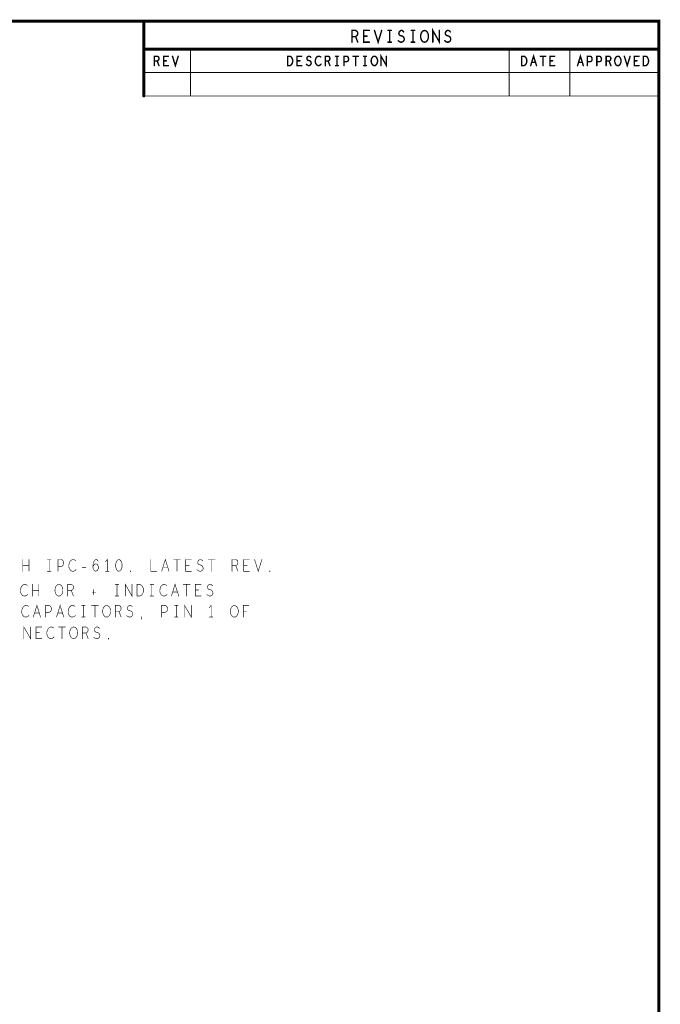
# Model space of a CAD drawing. Extents: x 23.5 to 56.6, y 21.5 to 42.6.
# Tile 22 of 22: x 49.7 to 56.6, y 32 to 42.6. Entities that reach past the tile are written whole.
import ezdxf

# ---------------------------------------------------------------- set-up
doc = ezdxf.new("R2010")
doc.units = 0
doc.layers.add('1', color=2, linetype='CONTINUOUS')

msp = doc.modelspace()

# ---------------------------------------------------------------- linework, layer by layer
at = {"layer": '1'}
for points, const_width in [([(23.545, 21.545), (56.545, 21.545), (56.545, 42.545), (23.545, 42.545), (23.545, 21.545)], 0.03), ([(51.045, 41.745), (51.045, 42.545)], 0.03), ([(53.268, 42.32), (53.268, 42.445), (53.306, 42.445), (53.319, 42.438), (53.326, 42.43), (53.33, 42.413), (53.326, 42.397), (53.317, 42.386), (53.306, 42.38), (53.268, 42.38)], 0.015), ([(53.306, 42.38), (53.33, 42.32)], 0.015), ([(53.454, 42.32), (53.392, 42.32), (53.392, 42.445), (53.454, 42.445)], 0.015), ([(53.429, 42.384), (53.392, 42.384)], 0.015), ([(53.508, 42.445), (53.547, 42.32), (53.585, 42.445)], 0.015), ([(53.652, 42.445), (53.689, 42.445)], 0.015), ([(53.671, 42.445), (53.671, 42.32)], 0.015), ([(53.762, 42.336), (53.774, 42.326), (53.788, 42.32), (53.801, 42.32), (53.813, 42.326), (53.822, 42.336), (53.827, 42.351), (53.824, 42.365), (53.816, 42.378), (53.802, 42.386), (53.784, 42.39), (53.773, 42.399), (53.768, 42.413), (53.771, 42.428), (53.779, 42.438), (53.79, 42.445), (53.801, 42.445), (53.812, 42.44), (53.821, 42.43)], 0.015), ([(53.9, 42.445), (53.937, 42.445)], 0.015), ([(53.919, 42.445), (53.919, 42.32)], 0.015), ([(54.043, 42.32), (54.03, 42.322), (54.019, 42.33), (54.01, 42.342), (54.004, 42.357), (54.001, 42.374), (54.001, 42.39), (54.004, 42.407), (54.01, 42.422), (54.019, 42.434), (54.03, 42.442), (54.043, 42.445), (54.055, 42.442), (54.066, 42.434), (54.075, 42.422), (54.081, 42.407), (54.084, 42.39), (54.084, 42.374), (54.081, 42.357), (54.075, 42.342), (54.066, 42.33), (54.055, 42.322), (54.043, 42.32)], 0.015), ([(54.131, 42.32), (54.131, 42.445), (54.202, 42.32), (54.202, 42.445)], 0.015), ([(54.258, 42.336), (54.27, 42.326), (54.284, 42.32), (54.297, 42.32), (54.309, 42.326), (54.318, 42.336), (54.323, 42.351), (54.32, 42.365), (54.312, 42.378), (54.298, 42.386), (54.28, 42.39), (54.269, 42.399), (54.264, 42.413), (54.267, 42.428), (54.275, 42.438), (54.286, 42.445), (54.297, 42.445), (54.308, 42.44), (54.317, 42.43)], 0.015), ([(53.652, 42.32), (53.689, 42.32)], 0.015), ([(53.9, 42.32), (53.937, 42.32)], 0.015), ([(51.045, 42.245), (56.545, 42.245)], 0.03), ([(51.157, 42.07), (51.157, 42.17), (51.188, 42.17), (51.198, 42.165), (51.205, 42.158), (51.207, 42.145), (51.205, 42.131), (51.197, 42.123), (51.188, 42.118), (51.157, 42.118)], 0.015), ([(51.307, 42.07), (51.257, 42.07), (51.257, 42.17), (51.307, 42.17)], 0.015), ([(51.351, 42.17), (51.382, 42.07), (51.413, 42.17)], 0.015), ([(51.545, 42.245), (51.545, 41.745)], 0.01), ([(52.58, 42.07), (52.58, 42.17), (52.605, 42.17), (52.615, 42.165), (52.622, 42.158), (52.628, 42.148), (52.633, 42.136), (52.635, 42.12), (52.633, 42.103), (52.628, 42.091), (52.622, 42.081), (52.615, 42.075), (52.605, 42.07), (52.58, 42.07)], 0.015), ([(52.732, 42.07), (52.682, 42.07), (52.682, 42.17), (52.732, 42.17)], 0.015), ([(52.781, 42.083), (52.791, 42.075), (52.802, 42.07), (52.812, 42.07), (52.822, 42.075), (52.83, 42.083), (52.833, 42.095), (52.831, 42.106), (52.825, 42.116), (52.813, 42.123), (52.798, 42.126), (52.79, 42.133), (52.786, 42.145), (52.788, 42.156), (52.795, 42.165), (52.803, 42.17), (52.812, 42.17), (52.821, 42.166), (52.828, 42.158)], 0.015), ([(52.935, 42.161), (52.927, 42.166), (52.918, 42.17), (52.908, 42.17), (52.897, 42.165), (52.888, 42.156), (52.882, 42.146), (52.877, 42.13), (52.876, 42.115), (52.878, 42.1), (52.882, 42.09), (52.89, 42.08), (52.898, 42.073), (52.907, 42.07), (52.916, 42.07), (52.925, 42.073), (52.932, 42.078), (52.938, 42.085)], 0.015), ([(52.982, 42.07), (52.982, 42.17), (53.013, 42.17), (53.023, 42.165), (53.03, 42.158), (53.032, 42.145), (53.03, 42.131), (53.022, 42.123), (53.013, 42.118), (52.982, 42.118)], 0.015), ([(53.092, 42.17), (53.122, 42.17)], 0.015), ([(53.107, 42.17), (53.107, 42.07)], 0.015), ([(53.182, 42.07), (53.182, 42.17), (53.212, 42.17), (53.222, 42.165), (53.23, 42.153), (53.232, 42.14), (53.23, 42.126), (53.223, 42.116), (53.212, 42.111), (53.182, 42.111)], 0.015), ([(53.278, 42.17), (53.336, 42.17)], 0.015), ([(53.307, 42.17), (53.307, 42.07)], 0.015), ([(53.392, 42.17), (53.422, 42.17)], 0.015), ([(53.407, 42.17), (53.407, 42.07)], 0.015), ([(53.507, 42.07), (53.497, 42.071), (53.488, 42.078), (53.481, 42.088), (53.476, 42.1), (53.473, 42.113), (53.473, 42.126), (53.476, 42.14), (53.481, 42.151), (53.488, 42.161), (53.497, 42.168), (53.507, 42.17), (53.517, 42.168), (53.526, 42.161), (53.533, 42.151), (53.538, 42.14), (53.541, 42.126), (53.541, 42.113), (53.538, 42.1), (53.533, 42.088), (53.526, 42.078), (53.517, 42.071), (53.507, 42.07)], 0.015), ([(53.578, 42.07), (53.578, 42.17), (53.636, 42.07), (53.636, 42.17)], 0.015), ([(54.945, 42.245), (54.945, 41.745)], 0.01), ([(55.08, 42.07), (55.08, 42.17), (55.105, 42.17), (55.115, 42.165), (55.122, 42.158), (55.128, 42.148), (55.133, 42.136), (55.135, 42.12), (55.133, 42.103), (55.128, 42.091), (55.122, 42.081), (55.115, 42.075), (55.105, 42.07), (55.08, 42.07)], 0.015), ([(55.176, 42.07), (55.207, 42.17), (55.238, 42.07)], 0.015), ([(55.278, 42.17), (55.336, 42.17)], 0.015), ([(55.307, 42.17), (55.307, 42.07)], 0.015), ([(55.432, 42.07), (55.382, 42.07), (55.382, 42.17), (55.432, 42.17)], 0.015), ([(55.595, 41.745), (55.595, 42.245)], 0.01), ([(55.676, 42.07), (55.707, 42.17), (55.738, 42.07)], 0.015), ([(55.782, 42.07), (55.782, 42.17), (55.812, 42.17), (55.822, 42.165), (55.83, 42.153), (55.832, 42.14), (55.83, 42.126), (55.823, 42.116), (55.812, 42.111), (55.782, 42.111)], 0.015), ([(55.882, 42.07), (55.882, 42.17), (55.912, 42.17), (55.922, 42.165), (55.93, 42.153), (55.932, 42.14), (55.93, 42.126), (55.923, 42.116), (55.912, 42.111), (55.882, 42.111)], 0.015), ([(55.982, 42.07), (55.982, 42.17), (56.013, 42.17), (56.023, 42.165), (56.03, 42.158), (56.032, 42.145), (56.03, 42.131), (56.022, 42.123), (56.013, 42.118), (55.982, 42.118)], 0.015), ([(56.107, 42.07), (56.097, 42.071), (56.088, 42.078), (56.081, 42.088), (56.076, 42.1), (56.073, 42.113), (56.073, 42.126), (56.076, 42.14), (56.081, 42.151), (56.088, 42.161), (56.097, 42.168), (56.107, 42.17), (56.117, 42.168), (56.126, 42.161), (56.133, 42.151), (56.138, 42.14), (56.141, 42.126), (56.141, 42.113), (56.138, 42.1), (56.133, 42.088), (56.126, 42.078), (56.117, 42.071), (56.107, 42.07)], 0.015), ([(56.176, 42.17), (56.207, 42.07), (56.238, 42.17)], 0.015), ([(56.332, 42.07), (56.282, 42.07), (56.282, 42.17), (56.332, 42.17)], 0.015), ([(56.38, 42.07), (56.38, 42.17), (56.405, 42.17), (56.415, 42.165), (56.422, 42.158), (56.428, 42.148), (56.433, 42.136), (56.435, 42.12), (56.433, 42.103), (56.428, 42.091), (56.422, 42.081), (56.415, 42.075), (56.405, 42.07), (56.38, 42.07)], 0.015), ([(51.188, 42.118), (51.207, 42.07)], 0.015), ([(51.287, 42.121), (51.257, 42.121)], 0.015), ([(52.712, 42.121), (52.682, 42.121)], 0.015), ([(53.013, 42.118), (53.032, 42.07)], 0.015), ([(53.092, 42.07), (53.122, 42.07)], 0.015), ([(53.392, 42.07), (53.422, 42.07)], 0.015), ([(55.227, 42.105), (55.187, 42.105)], 0.015), ([(55.412, 42.121), (55.382, 42.121)], 0.015), ([(55.727, 42.105), (55.687, 42.105)], 0.015), ([(56.013, 42.118), (56.032, 42.07)], 0.015), ([(56.312, 42.121), (56.282, 42.121)], 0.015), ([(51.045, 41.995), (56.545, 41.995)], 0.01), ([(56.545, 41.745), (51.045, 41.745)], 0.01), ([(50.655, 36.67), (50.655, 36.795), (50.636, 36.77)], 0.006), ([(51.236, 36.67), (51.275, 36.795), (51.314, 36.67)], 0.006), ([(49.754, 36.67), (49.754, 36.795)], 0.006), ([(49.82, 36.732), (49.754, 36.732)], 0.006), ([(49.82, 36.795), (49.82, 36.67)], 0.006), ([(50.016, 36.795), (50.054, 36.795)], 0.006), ([(50.035, 36.795), (50.035, 36.67)], 0.006), ([(50.128, 36.67), (50.128, 36.795), (50.165, 36.795), (50.178, 36.788), (50.187, 36.774), (50.19, 36.757), (50.187, 36.74), (50.179, 36.728), (50.165, 36.722), (50.128, 36.722)], 0.006), ([(50.317, 36.784), (50.308, 36.79), (50.297, 36.795), (50.285, 36.795), (50.271, 36.788), (50.26, 36.778), (50.252, 36.765), (50.246, 36.745), (50.244, 36.726), (50.247, 36.707), (50.252, 36.695), (50.261, 36.682), (50.272, 36.674), (50.283, 36.67), (50.294, 36.67), (50.305, 36.674), (50.314, 36.68), (50.322, 36.688)], 0.006), ([(50.387, 36.711), (50.427, 36.711)], 0.006), ([(50.502, 36.722), (50.512, 36.736), (50.522, 36.745), (50.534, 36.749), (50.545, 36.745), (50.553, 36.736), (50.559, 36.724), (50.56, 36.709), (50.559, 36.697), (50.553, 36.684), (50.543, 36.674), (50.533, 36.67), (50.52, 36.674), (50.509, 36.686), (50.503, 36.705), (50.502, 36.726), (50.505, 36.753), (50.509, 36.767), (50.517, 36.782), (50.528, 36.792), (50.539, 36.795), (50.55, 36.79), (50.557, 36.78)], 0.006), ([(50.779, 36.795), (50.767, 36.79), (50.757, 36.78), (50.751, 36.767), (50.746, 36.751), (50.745, 36.732), (50.746, 36.713), (50.751, 36.697), (50.757, 36.684), (50.767, 36.674), (50.779, 36.67), (50.791, 36.674), (50.801, 36.684), (50.807, 36.697), (50.812, 36.713), (50.813, 36.732), (50.812, 36.751), (50.807, 36.767), (50.801, 36.78), (50.791, 36.79), (50.779, 36.795)], 0.006), ([(51.12, 36.795), (51.12, 36.67), (51.182, 36.67)], 0.006), ([(51.3, 36.713), (51.25, 36.713)], 0.006), ([(51.363, 36.795), (51.435, 36.795)], 0.006), ([(51.399, 36.795), (51.399, 36.67)], 0.006), ([(51.554, 36.67), (51.492, 36.67), (51.492, 36.795), (51.554, 36.795)], 0.006), ([(51.529, 36.734), (51.492, 36.734)], 0.006), ([(51.614, 36.686), (51.627, 36.676), (51.641, 36.67), (51.653, 36.67), (51.666, 36.676), (51.675, 36.686), (51.68, 36.701), (51.676, 36.715), (51.669, 36.728), (51.655, 36.736), (51.636, 36.74), (51.625, 36.749), (51.621, 36.763), (51.624, 36.778), (51.632, 36.788), (51.642, 36.795), (51.653, 36.795), (51.664, 36.79), (51.673, 36.78)], 0.006), ([(51.735, 36.795), (51.807, 36.795)], 0.006), ([(51.771, 36.795), (51.771, 36.67)], 0.006), ([(51.988, 36.67), (51.988, 36.795), (52.027, 36.795), (52.039, 36.788), (52.047, 36.78), (52.05, 36.763), (52.047, 36.747), (52.038, 36.736), (52.027, 36.73), (51.988, 36.73)], 0.006), ([(52.027, 36.73), (52.05, 36.67)], 0.006), ([(52.174, 36.67), (52.112, 36.67), (52.112, 36.795), (52.174, 36.795)], 0.006), ([(52.149, 36.734), (52.112, 36.734)], 0.006), ([(52.228, 36.795), (52.267, 36.67), (52.306, 36.795)], 0.006), ([(50.016, 36.67), (50.054, 36.67)], 0.006), ([(50.636, 36.67), (50.674, 36.67)], 0.006), ([(50.903, 36.665), (50.9, 36.667), (50.9, 36.672), (50.903, 36.674), (50.906, 36.672), (50.906, 36.667), (50.903, 36.665)], 0.006), ([(52.391, 36.665), (52.388, 36.667), (52.388, 36.672), (52.391, 36.674), (52.394, 36.672), (52.394, 36.667), (52.391, 36.665)], 0.006), ([(49.801, 36.519), (49.792, 36.525), (49.781, 36.53), (49.769, 36.53), (49.755, 36.523), (49.744, 36.513), (49.736, 36.5), (49.73, 36.48), (49.728, 36.461), (49.731, 36.442), (49.736, 36.43), (49.745, 36.417), (49.756, 36.409), (49.767, 36.405), (49.778, 36.405), (49.789, 36.409), (49.798, 36.415), (49.806, 36.423)], 0.006), ([(49.858, 36.405), (49.858, 36.53)], 0.006), ([(49.924, 36.53), (49.924, 36.405)], 0.006), ([(50.139, 36.405), (50.127, 36.407), (50.116, 36.415), (50.106, 36.427), (50.1, 36.442), (50.097, 36.459), (50.097, 36.475), (50.1, 36.492), (50.106, 36.507), (50.116, 36.519), (50.127, 36.527), (50.139, 36.53), (50.151, 36.527), (50.162, 36.519), (50.172, 36.507), (50.178, 36.492), (50.181, 36.475), (50.181, 36.459), (50.178, 36.442), (50.172, 36.427), (50.162, 36.415), (50.151, 36.407), (50.139, 36.405)], 0.006), ([(50.232, 36.405), (50.232, 36.53), (50.271, 36.53), (50.283, 36.523), (50.291, 36.515), (50.294, 36.498), (50.291, 36.482), (50.282, 36.471), (50.271, 36.465), (50.232, 36.465)], 0.006), ([(50.74, 36.53), (50.778, 36.53)], 0.006), ([(50.759, 36.53), (50.759, 36.405)], 0.006), ([(50.847, 36.405), (50.847, 36.53), (50.919, 36.405), (50.919, 36.53)], 0.006), ([(50.973, 36.405), (50.973, 36.53), (51.004, 36.53), (51.016, 36.523), (51.026, 36.515), (51.033, 36.502), (51.04, 36.488), (51.041, 36.467), (51.04, 36.446), (51.033, 36.432), (51.026, 36.419), (51.016, 36.411), (51.004, 36.405), (50.973, 36.405)], 0.006), ([(51.112, 36.53), (51.15, 36.53)], 0.006), ([(51.131, 36.53), (51.131, 36.405)], 0.006), ([(51.289, 36.519), (51.28, 36.525), (51.269, 36.53), (51.257, 36.53), (51.243, 36.523), (51.232, 36.513), (51.224, 36.5), (51.218, 36.48), (51.216, 36.461), (51.219, 36.442), (51.224, 36.43), (51.233, 36.417), (51.244, 36.409), (51.255, 36.405), (51.266, 36.405), (51.277, 36.409), (51.286, 36.415), (51.294, 36.423)], 0.006), ([(51.34, 36.405), (51.379, 36.53), (51.418, 36.405)], 0.006), ([(51.467, 36.53), (51.539, 36.53)], 0.006), ([(51.503, 36.53), (51.503, 36.405)], 0.006), ([(51.658, 36.405), (51.596, 36.405), (51.596, 36.53), (51.658, 36.53)], 0.006), ([(51.718, 36.421), (51.731, 36.411), (51.745, 36.405), (51.757, 36.405), (51.77, 36.411), (51.779, 36.421), (51.784, 36.436), (51.78, 36.45), (51.773, 36.463), (51.759, 36.471), (51.74, 36.475), (51.729, 36.484), (51.725, 36.498), (51.728, 36.513), (51.736, 36.523), (51.746, 36.53), (51.757, 36.53), (51.768, 36.525), (51.777, 36.515)], 0.006), ([(49.924, 36.467), (49.858, 36.467)], 0.006), ([(50.271, 36.465), (50.294, 36.405)], 0.006), ([(50.494, 36.446), (50.531, 36.446)], 0.006), ([(50.511, 36.473), (50.511, 36.419)], 0.006), ([(50.74, 36.405), (50.778, 36.405)], 0.006), ([(51.112, 36.405), (51.15, 36.405)], 0.006), ([(51.404, 36.448), (51.354, 36.448)], 0.006), ([(51.633, 36.469), (51.596, 36.469)], 0.006), ([(49.814, 36.294), (49.805, 36.3), (49.794, 36.305), (49.782, 36.305), (49.768, 36.298), (49.757, 36.288), (49.749, 36.275), (49.743, 36.255), (49.741, 36.236), (49.744, 36.217), (49.749, 36.205), (49.758, 36.192), (49.769, 36.184), (49.78, 36.18), (49.791, 36.18), (49.802, 36.184), (49.811, 36.19), (49.819, 36.198)], 0.006), ([(49.865, 36.18), (49.904, 36.305), (49.943, 36.18)], 0.006), ([(49.997, 36.18), (49.997, 36.305), (50.034, 36.305), (50.047, 36.298), (50.056, 36.284), (50.059, 36.267), (50.056, 36.25), (50.048, 36.238), (50.034, 36.232), (49.997, 36.232)], 0.006), ([(50.113, 36.18), (50.152, 36.305), (50.191, 36.18)], 0.006), ([(50.31, 36.294), (50.301, 36.3), (50.29, 36.305), (50.278, 36.305), (50.264, 36.298), (50.253, 36.288), (50.245, 36.275), (50.239, 36.255), (50.237, 36.236), (50.24, 36.217), (50.245, 36.205), (50.254, 36.192), (50.265, 36.184), (50.276, 36.18), (50.287, 36.18), (50.298, 36.184), (50.307, 36.19), (50.315, 36.198)], 0.006), ([(50.381, 36.305), (50.419, 36.305)], 0.006), ([(50.4, 36.305), (50.4, 36.18)], 0.006), ([(50.488, 36.305), (50.56, 36.305)], 0.006), ([(50.524, 36.305), (50.524, 36.18)], 0.006), ([(50.648, 36.18), (50.636, 36.182), (50.625, 36.19), (50.615, 36.202), (50.609, 36.217), (50.606, 36.234), (50.606, 36.25), (50.609, 36.267), (50.615, 36.282), (50.625, 36.294), (50.636, 36.302), (50.648, 36.305), (50.66, 36.302), (50.671, 36.294), (50.681, 36.282), (50.687, 36.267), (50.69, 36.25), (50.69, 36.234), (50.687, 36.217), (50.681, 36.202), (50.671, 36.19), (50.66, 36.182), (50.648, 36.18)], 0.006), ([(50.741, 36.18), (50.741, 36.305), (50.78, 36.305), (50.792, 36.298), (50.8, 36.29), (50.803, 36.273), (50.8, 36.257), (50.791, 36.246), (50.78, 36.24), (50.741, 36.24)], 0.006), ([(50.863, 36.196), (50.876, 36.186), (50.89, 36.18), (50.902, 36.18), (50.915, 36.186), (50.924, 36.196), (50.929, 36.211), (50.925, 36.225), (50.918, 36.238), (50.904, 36.246), (50.885, 36.25), (50.874, 36.259), (50.87, 36.273), (50.873, 36.288), (50.881, 36.298), (50.891, 36.305), (50.902, 36.305), (50.913, 36.3), (50.922, 36.29)], 0.006), ([(51.237, 36.18), (51.237, 36.305), (51.274, 36.305), (51.287, 36.298), (51.296, 36.284), (51.299, 36.267), (51.296, 36.25), (51.288, 36.238), (51.274, 36.232), (51.237, 36.232)], 0.006), ([(51.373, 36.305), (51.411, 36.305)], 0.006), ([(51.392, 36.305), (51.392, 36.18)], 0.006), ([(51.48, 36.18), (51.48, 36.305), (51.552, 36.18), (51.552, 36.305)], 0.006), ([(51.764, 36.18), (51.764, 36.305), (51.745, 36.28)], 0.006), ([(52.012, 36.18), (52, 36.182), (51.989, 36.19), (51.979, 36.202), (51.973, 36.217), (51.97, 36.234), (51.97, 36.25), (51.973, 36.267), (51.979, 36.282), (51.989, 36.294), (52, 36.302), (52.012, 36.305), (52.024, 36.302), (52.035, 36.294), (52.045, 36.282), (52.051, 36.267), (52.054, 36.25), (52.054, 36.234), (52.051, 36.217), (52.045, 36.202), (52.035, 36.19), (52.024, 36.182), (52.012, 36.18)], 0.006), ([(52.107, 36.18), (52.107, 36.305), (52.165, 36.305)], 0.006), ([(49.929, 36.223), (49.879, 36.223)], 0.006), ([(50.177, 36.223), (50.127, 36.223)], 0.006), ([(50.381, 36.18), (50.419, 36.18)], 0.006), ([(50.78, 36.24), (50.803, 36.18)], 0.006), ([(51.017, 36.157), (51.023, 36.184)], 0.006), ([(51.373, 36.18), (51.411, 36.18)], 0.006), ([(51.745, 36.18), (51.783, 36.18)], 0.006), ([(52.144, 36.244), (52.107, 36.244)], 0.006), ([(49.764, 35.95), (49.764, 36.075), (49.836, 35.95), (49.836, 36.075)], 0.006), ([(49.955, 35.95), (49.893, 35.95), (49.893, 36.075), (49.955, 36.075)], 0.006), ([(50.082, 36.064), (50.073, 36.07), (50.062, 36.075), (50.05, 36.075), (50.036, 36.068), (50.025, 36.058), (50.017, 36.045), (50.011, 36.025), (50.009, 36.006), (50.012, 35.987), (50.017, 35.975), (50.026, 35.962), (50.037, 35.954), (50.048, 35.95), (50.059, 35.95), (50.07, 35.954), (50.079, 35.96), (50.087, 35.968)], 0.006), ([(50.136, 36.075), (50.208, 36.075)], 0.006), ([(50.172, 36.075), (50.172, 35.95)], 0.006), ([(50.296, 35.95), (50.284, 35.952), (50.273, 35.96), (50.263, 35.972), (50.257, 35.987), (50.254, 36.004), (50.254, 36.02), (50.257, 36.037), (50.263, 36.052), (50.273, 36.064), (50.284, 36.072), (50.296, 36.075), (50.308, 36.072), (50.319, 36.064), (50.329, 36.052), (50.335, 36.037), (50.338, 36.02), (50.338, 36.004), (50.335, 35.987), (50.329, 35.972), (50.319, 35.96), (50.308, 35.952), (50.296, 35.95)], 0.006), ([(50.389, 35.95), (50.389, 36.075), (50.428, 36.075), (50.44, 36.068), (50.448, 36.06), (50.451, 36.043), (50.448, 36.027), (50.439, 36.016), (50.428, 36.01), (50.389, 36.01)], 0.006), ([(50.511, 35.966), (50.524, 35.956), (50.538, 35.95), (50.55, 35.95), (50.563, 35.956), (50.572, 35.966), (50.577, 35.981), (50.573, 35.995), (50.566, 36.008), (50.552, 36.016), (50.533, 36.02), (50.522, 36.029), (50.518, 36.043), (50.521, 36.058), (50.529, 36.068), (50.539, 36.075), (50.55, 36.075), (50.561, 36.07), (50.57, 36.06)], 0.006), ([(49.93, 36.014), (49.893, 36.014)], 0.006), ([(50.428, 36.01), (50.451, 35.95)], 0.006), ([(50.668, 35.945), (50.665, 35.947), (50.665, 35.952), (50.668, 35.954), (50.671, 35.952), (50.671, 35.947), (50.668, 35.945)], 0.006)]:
    msp.add_lwpolyline(points, dxfattribs=dict(at, const_width=const_width))
for points, const_width in [([(51.0525, 42.545, 1), (51.0375, 42.545, 1)], 0.015), ([(53.27175, 42.38, 1), (53.26425, 42.38, 1)], 0.0075), ([(53.30975, 42.38, 1), (53.30225, 42.38, 1)], 0.0075), ([(53.39575, 42.384, 1), (53.38825, 42.384, 1)], 0.0075), ([(53.43275, 42.384, 1), (53.42525, 42.384, 1)], 0.0075), ([(53.45775, 42.445, 1), (53.45025, 42.445, 1)], 0.0075), ([(53.51175, 42.445, 1), (53.50425, 42.445, 1)], 0.0075), ([(53.58875, 42.445, 1), (53.58125, 42.445, 1)], 0.0075), ([(53.65575, 42.445, 1), (53.64825, 42.445, 1)], 0.0075), ([(53.67475, 42.445, 1), (53.66725, 42.445, 1)], 0.0075), ([(53.69275, 42.445, 1), (53.68525, 42.445, 1)], 0.0075), ([(53.82475, 42.43, 1), (53.81725, 42.43, 1)], 0.0075), ([(53.90375, 42.445, 1), (53.89625, 42.445, 1)], 0.0075), ([(53.92275, 42.445, 1), (53.91525, 42.445, 1)], 0.0075), ([(53.94075, 42.445, 1), (53.93325, 42.445, 1)], 0.0075), ([(54.20575, 42.445, 1), (54.19825, 42.445, 1)], 0.0075), ([(54.32075, 42.43, 1), (54.31325, 42.43, 1)], 0.0075), ([(53.27175, 42.32, 1), (53.26425, 42.32, 1)], 0.0075), ([(53.33375, 42.32, 1), (53.32625, 42.32, 1)], 0.0075), ([(53.45775, 42.32, 1), (53.45025, 42.32, 1)], 0.0075), ([(53.65575, 42.32, 1), (53.64825, 42.32, 1)], 0.0075), ([(53.67475, 42.32, 1), (53.66725, 42.32, 1)], 0.0075), ([(53.69275, 42.32, 1), (53.68525, 42.32, 1)], 0.0075), ([(53.76575, 42.336, 1), (53.75825, 42.336, 1)], 0.0075), ([(53.90375, 42.32, 1), (53.89625, 42.32, 1)], 0.0075), ([(53.92275, 42.32, 1), (53.91525, 42.32, 1)], 0.0075), ([(53.94075, 42.32, 1), (53.93325, 42.32, 1)], 0.0075), ([(54.04675, 42.32, 1), (54.03925, 42.32, 1)], 0.0075), ([(54.04675, 42.32, 1), (54.03925, 42.32, 1)], 0.0075), ([(54.13475, 42.32, 1), (54.12725, 42.32, 1)], 0.0075), ([(54.26175, 42.336, 1), (54.25425, 42.336, 1)], 0.0075), ([(51.0525, 42.245, 1), (51.0375, 42.245, 1)], 0.015), ([(51.31075, 42.17, 1), (51.30325, 42.17, 1)], 0.0075), ([(51.35475, 42.17, 1), (51.34725, 42.17, 1)], 0.0075), ([(51.41675, 42.17, 1), (51.40925, 42.17, 1)], 0.0075), ([(51.5475, 42.245, 1), (51.5425, 42.245, 1)], 0.005), ([(52.73575, 42.17, 1), (52.72825, 42.17, 1)], 0.0075), ([(52.83175, 42.158, 1), (52.82425, 42.158, 1)], 0.0075), ([(52.93875, 42.161, 1), (52.93125, 42.161, 1)], 0.0075), ([(53.09575, 42.17, 1), (53.08825, 42.17, 1)], 0.0075), ([(53.11075, 42.17, 1), (53.10325, 42.17, 1)], 0.0075), ([(53.12575, 42.17, 1), (53.11825, 42.17, 1)], 0.0075), ([(53.28175, 42.17, 1), (53.27425, 42.17, 1)], 0.0075), ([(53.31075, 42.17, 1), (53.30325, 42.17, 1)], 0.0075), ([(53.33975, 42.17, 1), (53.33225, 42.17, 1)], 0.0075), ([(53.39575, 42.17, 1), (53.38825, 42.17, 1)], 0.0075), ([(53.41075, 42.17, 1), (53.40325, 42.17, 1)], 0.0075), ([(53.42575, 42.17, 1), (53.41825, 42.17, 1)], 0.0075), ([(53.63975, 42.17, 1), (53.63225, 42.17, 1)], 0.0075), ([(54.9475, 42.245, 1), (54.9425, 42.245, 1)], 0.005), ([(55.28175, 42.17, 1), (55.27425, 42.17, 1)], 0.0075), ([(55.31075, 42.17, 1), (55.30325, 42.17, 1)], 0.0075), ([(55.33975, 42.17, 1), (55.33225, 42.17, 1)], 0.0075), ([(55.43575, 42.17, 1), (55.42825, 42.17, 1)], 0.0075), ([(55.5975, 42.245, 1), (55.5925, 42.245, 1)], 0.005), ([(56.17975, 42.17, 1), (56.17225, 42.17, 1)], 0.0075), ([(56.24175, 42.17, 1), (56.23425, 42.17, 1)], 0.0075), ([(56.33575, 42.17, 1), (56.32825, 42.17, 1)], 0.0075), ([(56.5525, 42.245, 1), (56.5375, 42.245, 1)], 0.015), ([(51.16075, 42.118, 1), (51.15325, 42.118, 1)], 0.0075), ([(51.16075, 42.07, 1), (51.15325, 42.07, 1)], 0.0075), ([(51.19175, 42.118, 1), (51.18425, 42.118, 1)], 0.0075), ([(51.21075, 42.07, 1), (51.20325, 42.07, 1)], 0.0075), ([(51.26075, 42.121, 1), (51.25325, 42.121, 1)], 0.0075), ([(51.29075, 42.121, 1), (51.28325, 42.121, 1)], 0.0075), ([(51.31075, 42.07, 1), (51.30325, 42.07, 1)], 0.0075), ([(52.58375, 42.07, 1), (52.57625, 42.07, 1)], 0.0075), ([(52.58375, 42.07, 1), (52.57625, 42.07, 1)], 0.0075), ([(52.68575, 42.121, 1), (52.67825, 42.121, 1)], 0.0075), ([(52.71575, 42.121, 1), (52.70825, 42.121, 1)], 0.0075), ([(52.73575, 42.07, 1), (52.72825, 42.07, 1)], 0.0075), ([(52.78475, 42.083, 1), (52.77725, 42.083, 1)], 0.0075), ([(52.94175, 42.085, 1), (52.93425, 42.085, 1)], 0.0075), ([(52.98575, 42.118, 1), (52.97825, 42.118, 1)], 0.0075), ([(52.98575, 42.07, 1), (52.97825, 42.07, 1)], 0.0075), ([(53.01675, 42.118, 1), (53.00925, 42.118, 1)], 0.0075), ([(53.03575, 42.07, 1), (53.02825, 42.07, 1)], 0.0075), ([(53.09575, 42.07, 1), (53.08825, 42.07, 1)], 0.0075), ([(53.11075, 42.07, 1), (53.10325, 42.07, 1)], 0.0075), ([(53.12575, 42.07, 1), (53.11825, 42.07, 1)], 0.0075), ([(53.18575, 42.111, 1), (53.17825, 42.111, 1)], 0.0075), ([(53.18575, 42.07, 1), (53.17825, 42.07, 1)], 0.0075), ([(53.31075, 42.07, 1), (53.30325, 42.07, 1)], 0.0075), ([(53.39575, 42.07, 1), (53.38825, 42.07, 1)], 0.0075), ([(53.41075, 42.07, 1), (53.40325, 42.07, 1)], 0.0075), ([(53.42575, 42.07, 1), (53.41825, 42.07, 1)], 0.0075), ([(53.51075, 42.07, 1), (53.50325, 42.07, 1)], 0.0075), ([(53.51075, 42.07, 1), (53.50325, 42.07, 1)], 0.0075), ([(53.58175, 42.07, 1), (53.57425, 42.07, 1)], 0.0075), ([(55.08375, 42.07, 1), (55.07625, 42.07, 1)], 0.0075), ([(55.08375, 42.07, 1), (55.07625, 42.07, 1)], 0.0075), ([(55.17975, 42.07, 1), (55.17225, 42.07, 1)], 0.0075), ([(55.19075, 42.105, 1), (55.18325, 42.105, 1)], 0.0075), ([(55.23075, 42.105, 1), (55.22325, 42.105, 1)], 0.0075), ([(55.24175, 42.07, 1), (55.23425, 42.07, 1)], 0.0075), ([(55.31075, 42.07, 1), (55.30325, 42.07, 1)], 0.0075), ([(55.38575, 42.121, 1), (55.37825, 42.121, 1)], 0.0075), ([(55.41575, 42.121, 1), (55.40825, 42.121, 1)], 0.0075), ([(55.43575, 42.07, 1), (55.42825, 42.07, 1)], 0.0075), ([(55.67975, 42.07, 1), (55.67225, 42.07, 1)], 0.0075), ([(55.69075, 42.105, 1), (55.68325, 42.105, 1)], 0.0075), ([(55.73075, 42.105, 1), (55.72325, 42.105, 1)], 0.0075), ([(55.74175, 42.07, 1), (55.73425, 42.07, 1)], 0.0075), ([(55.78575, 42.111, 1), (55.77825, 42.111, 1)], 0.0075), ([(55.78575, 42.07, 1), (55.77825, 42.07, 1)], 0.0075), ([(55.88575, 42.111, 1), (55.87825, 42.111, 1)], 0.0075), ([(55.88575, 42.07, 1), (55.87825, 42.07, 1)], 0.0075), ([(55.98575, 42.118, 1), (55.97825, 42.118, 1)], 0.0075), ([(55.98575, 42.07, 1), (55.97825, 42.07, 1)], 0.0075), ([(56.01675, 42.118, 1), (56.00925, 42.118, 1)], 0.0075), ([(56.03575, 42.07, 1), (56.02825, 42.07, 1)], 0.0075), ([(56.11075, 42.07, 1), (56.10325, 42.07, 1)], 0.0075), ([(56.11075, 42.07, 1), (56.10325, 42.07, 1)], 0.0075), ([(56.28575, 42.121, 1), (56.27825, 42.121, 1)], 0.0075), ([(56.31575, 42.121, 1), (56.30825, 42.121, 1)], 0.0075), ([(56.33575, 42.07, 1), (56.32825, 42.07, 1)], 0.0075), ([(56.38375, 42.07, 1), (56.37625, 42.07, 1)], 0.0075), ([(56.38375, 42.07, 1), (56.37625, 42.07, 1)], 0.0075), ([(51.0475, 41.995, 1), (51.0425, 41.995, 1)], 0.005), ([(56.5475, 41.995, 1), (56.5425, 41.995, 1)], 0.005), ([(51.0525, 41.745, 1), (51.0375, 41.745, 1)], 0.015), ([(51.0475, 41.745, 1), (51.0425, 41.745, 1)], 0.005), ([(51.5475, 41.745, 1), (51.5425, 41.745, 1)], 0.005), ([(54.9475, 41.745, 1), (54.9425, 41.745, 1)], 0.005), ([(55.5975, 41.745, 1), (55.5925, 41.745, 1)], 0.005), ([(56.5475, 41.745, 1), (56.5425, 41.745, 1)], 0.005), ([(49.7555, 36.795, 1), (49.7525, 36.795, 1)], 0.003), ([(49.7555, 36.732, 1), (49.7525, 36.732, 1)], 0.003), ([(49.8215, 36.795, 1), (49.8185, 36.795, 1)], 0.003), ([(49.8215, 36.732, 1), (49.8185, 36.732, 1)], 0.003), ([(50.0175, 36.795, 1), (50.0145, 36.795, 1)], 0.003), ([(50.0365, 36.795, 1), (50.0335, 36.795, 1)], 0.003), ([(50.0555, 36.795, 1), (50.0525, 36.795, 1)], 0.003), ([(50.1295, 36.722, 1), (50.1265, 36.722, 1)], 0.003), ([(50.3185, 36.784, 1), (50.3155, 36.784, 1)], 0.003), ([(50.3885, 36.711, 1), (50.3855, 36.711, 1)], 0.003), ([(50.4285, 36.711, 1), (50.4255, 36.711, 1)], 0.003), ([(50.5035, 36.722, 1), (50.5005, 36.722, 1)], 0.003), ([(50.5585, 36.78, 1), (50.5555, 36.78, 1)], 0.003), ([(50.6375, 36.77, 1), (50.6345, 36.77, 1)], 0.003), ([(50.7805, 36.795, 1), (50.7775, 36.795, 1)], 0.003), ([(50.7805, 36.795, 1), (50.7775, 36.795, 1)], 0.003), ([(51.1215, 36.795, 1), (51.1185, 36.795, 1)], 0.003), ([(51.2515, 36.713, 1), (51.2485, 36.713, 1)], 0.003), ([(51.3015, 36.713, 1), (51.2985, 36.713, 1)], 0.003), ([(51.3645, 36.795, 1), (51.3615, 36.795, 1)], 0.003), ([(51.4005, 36.795, 1), (51.3975, 36.795, 1)], 0.003), ([(51.4365, 36.795, 1), (51.4335, 36.795, 1)], 0.003), ([(51.4935, 36.734, 1), (51.4905, 36.734, 1)], 0.003), ([(51.5305, 36.734, 1), (51.5275, 36.734, 1)], 0.003), ([(51.5555, 36.795, 1), (51.5525, 36.795, 1)], 0.003), ([(51.6745, 36.78, 1), (51.6715, 36.78, 1)], 0.003), ([(51.7365, 36.795, 1), (51.7335, 36.795, 1)], 0.003), ([(51.7725, 36.795, 1), (51.7695, 36.795, 1)], 0.003), ([(51.8085, 36.795, 1), (51.8055, 36.795, 1)], 0.003), ([(51.9895, 36.73, 1), (51.9865, 36.73, 1)], 0.003), ([(52.0285, 36.73, 1), (52.0255, 36.73, 1)], 0.003), ([(52.1135, 36.734, 1), (52.1105, 36.734, 1)], 0.003), ([(52.1505, 36.734, 1), (52.1475, 36.734, 1)], 0.003), ([(52.1755, 36.795, 1), (52.1725, 36.795, 1)], 0.003), ([(52.2295, 36.795, 1), (52.2265, 36.795, 1)], 0.003), ([(52.3075, 36.795, 1), (52.3045, 36.795, 1)], 0.003), ([(49.7555, 36.67, 1), (49.7525, 36.67, 1)], 0.003), ([(49.8215, 36.67, 1), (49.8185, 36.67, 1)], 0.003), ([(50.0175, 36.67, 1), (50.0145, 36.67, 1)], 0.003), ([(50.0365, 36.67, 1), (50.0335, 36.67, 1)], 0.003), ([(50.0555, 36.67, 1), (50.0525, 36.67, 1)], 0.003), ([(50.1295, 36.67, 1), (50.1265, 36.67, 1)], 0.003), ([(50.3235, 36.688, 1), (50.3205, 36.688, 1)], 0.003), ([(50.6375, 36.67, 1), (50.6345, 36.67, 1)], 0.003), ([(50.6565, 36.67, 1), (50.6535, 36.67, 1)], 0.003), ([(50.6755, 36.67, 1), (50.6725, 36.67, 1)], 0.003), ([(50.9045, 36.665, 1), (50.9015, 36.665, 1)], 0.003), ([(50.9045, 36.665, 1), (50.9015, 36.665, 1)], 0.003), ([(51.1835, 36.67, 1), (51.1805, 36.67, 1)], 0.003), ([(51.2375, 36.67, 1), (51.2345, 36.67, 1)], 0.003), ([(51.3155, 36.67, 1), (51.3125, 36.67, 1)], 0.003), ([(51.4005, 36.67, 1), (51.3975, 36.67, 1)], 0.003), ([(51.5555, 36.67, 1), (51.5525, 36.67, 1)], 0.003), ([(51.6155, 36.686, 1), (51.6125, 36.686, 1)], 0.003), ([(51.7725, 36.67, 1), (51.7695, 36.67, 1)], 0.003), ([(51.9895, 36.67, 1), (51.9865, 36.67, 1)], 0.003), ([(52.0515, 36.67, 1), (52.0485, 36.67, 1)], 0.003), ([(52.1755, 36.67, 1), (52.1725, 36.67, 1)], 0.003), ([(52.3925, 36.665, 1), (52.3895, 36.665, 1)], 0.003), ([(52.3925, 36.665, 1), (52.3895, 36.665, 1)], 0.003), ([(49.8025, 36.519, 1), (49.7995, 36.519, 1)], 0.003), ([(49.8595, 36.53, 1), (49.8565, 36.53, 1)], 0.003), ([(49.9255, 36.53, 1), (49.9225, 36.53, 1)], 0.003), ([(50.7415, 36.53, 1), (50.7385, 36.53, 1)], 0.003), ([(50.7605, 36.53, 1), (50.7575, 36.53, 1)], 0.003), ([(50.7795, 36.53, 1), (50.7765, 36.53, 1)], 0.003), ([(50.9205, 36.53, 1), (50.9175, 36.53, 1)], 0.003), ([(51.1135, 36.53, 1), (51.1105, 36.53, 1)], 0.003), ([(51.1325, 36.53, 1), (51.1295, 36.53, 1)], 0.003), ([(51.1515, 36.53, 1), (51.1485, 36.53, 1)], 0.003), ([(51.2905, 36.519, 1), (51.2875, 36.519, 1)], 0.003), ([(51.4685, 36.53, 1), (51.4655, 36.53, 1)], 0.003), ([(51.5045, 36.53, 1), (51.5015, 36.53, 1)], 0.003), ([(51.5405, 36.53, 1), (51.5375, 36.53, 1)], 0.003), ([(51.6595, 36.53, 1), (51.6565, 36.53, 1)], 0.003), ([(51.7785, 36.515, 1), (51.7755, 36.515, 1)], 0.003), ([(49.8075, 36.423, 1), (49.8045, 36.423, 1)], 0.003), ([(49.8595, 36.467, 1), (49.8565, 36.467, 1)], 0.003), ([(49.8595, 36.405, 1), (49.8565, 36.405, 1)], 0.003), ([(49.9255, 36.467, 1), (49.9225, 36.467, 1)], 0.003), ([(49.9255, 36.405, 1), (49.9225, 36.405, 1)], 0.003), ([(50.1405, 36.405, 1), (50.1375, 36.405, 1)], 0.003), ([(50.1405, 36.405, 1), (50.1375, 36.405, 1)], 0.003), ([(50.2335, 36.465, 1), (50.2305, 36.465, 1)], 0.003), ([(50.2335, 36.405, 1), (50.2305, 36.405, 1)], 0.003), ([(50.2725, 36.465, 1), (50.2695, 36.465, 1)], 0.003), ([(50.2955, 36.405, 1), (50.2925, 36.405, 1)], 0.003), ([(50.4955, 36.446, 1), (50.4925, 36.446, 1)], 0.003), ([(50.5125, 36.473, 1), (50.5095, 36.473, 1)], 0.003), ([(50.5125, 36.419, 1), (50.5095, 36.419, 1)], 0.003), ([(50.5325, 36.446, 1), (50.5295, 36.446, 1)], 0.003), ([(50.7415, 36.405, 1), (50.7385, 36.405, 1)], 0.003), ([(50.7605, 36.405, 1), (50.7575, 36.405, 1)], 0.003), ([(50.7795, 36.405, 1), (50.7765, 36.405, 1)], 0.003), ([(50.8485, 36.405, 1), (50.8455, 36.405, 1)], 0.003), ([(50.9745, 36.405, 1), (50.9715, 36.405, 1)], 0.003), ([(50.9745, 36.405, 1), (50.9715, 36.405, 1)], 0.003), ([(51.1135, 36.405, 1), (51.1105, 36.405, 1)], 0.003), ([(51.1325, 36.405, 1), (51.1295, 36.405, 1)], 0.003), ([(51.1515, 36.405, 1), (51.1485, 36.405, 1)], 0.003), ([(51.2955, 36.423, 1), (51.2925, 36.423, 1)], 0.003), ([(51.3415, 36.405, 1), (51.3385, 36.405, 1)], 0.003), ([(51.3555, 36.448, 1), (51.3525, 36.448, 1)], 0.003), ([(51.4055, 36.448, 1), (51.4025, 36.448, 1)], 0.003), ([(51.4195, 36.405, 1), (51.4165, 36.405, 1)], 0.003), ([(51.5045, 36.405, 1), (51.5015, 36.405, 1)], 0.003), ([(51.5975, 36.469, 1), (51.5945, 36.469, 1)], 0.003), ([(51.6345, 36.469, 1), (51.6315, 36.469, 1)], 0.003), ([(51.6595, 36.405, 1), (51.6565, 36.405, 1)], 0.003), ([(51.7195, 36.421, 1), (51.7165, 36.421, 1)], 0.003), ([(49.8155, 36.294, 1), (49.8125, 36.294, 1)], 0.003), ([(50.3115, 36.294, 1), (50.3085, 36.294, 1)], 0.003), ([(50.3825, 36.305, 1), (50.3795, 36.305, 1)], 0.003), ([(50.4015, 36.305, 1), (50.3985, 36.305, 1)], 0.003), ([(50.4205, 36.305, 1), (50.4175, 36.305, 1)], 0.003), ([(50.4895, 36.305, 1), (50.4865, 36.305, 1)], 0.003), ([(50.5255, 36.305, 1), (50.5225, 36.305, 1)], 0.003), ([(50.5615, 36.305, 1), (50.5585, 36.305, 1)], 0.003), ([(50.9235, 36.29, 1), (50.9205, 36.29, 1)], 0.003), ([(51.3745, 36.305, 1), (51.3715, 36.305, 1)], 0.003), ([(51.3935, 36.305, 1), (51.3905, 36.305, 1)], 0.003), ([(51.4125, 36.305, 1), (51.4095, 36.305, 1)], 0.003), ([(51.5535, 36.305, 1), (51.5505, 36.305, 1)], 0.003), ([(51.7465, 36.28, 1), (51.7435, 36.28, 1)], 0.003), ([(52.1665, 36.305, 1), (52.1635, 36.305, 1)], 0.003), ([(49.8205, 36.198, 1), (49.8175, 36.198, 1)], 0.003), ([(49.8665, 36.18, 1), (49.8635, 36.18, 1)], 0.003), ([(49.8805, 36.223, 1), (49.8775, 36.223, 1)], 0.003), ([(49.9305, 36.223, 1), (49.9275, 36.223, 1)], 0.003), ([(49.9445, 36.18, 1), (49.9415, 36.18, 1)], 0.003), ([(49.9985, 36.232, 1), (49.9955, 36.232, 1)], 0.003), ([(49.9985, 36.18, 1), (49.9955, 36.18, 1)], 0.003), ([(50.1145, 36.18, 1), (50.1115, 36.18, 1)], 0.003), ([(50.1285, 36.223, 1), (50.1255, 36.223, 1)], 0.003), ([(50.1785, 36.223, 1), (50.1755, 36.223, 1)], 0.003), ([(50.1925, 36.18, 1), (50.1895, 36.18, 1)], 0.003), ([(50.3165, 36.198, 1), (50.3135, 36.198, 1)], 0.003), ([(50.3825, 36.18, 1), (50.3795, 36.18, 1)], 0.003), ([(50.4015, 36.18, 1), (50.3985, 36.18, 1)], 0.003), ([(50.4205, 36.18, 1), (50.4175, 36.18, 1)], 0.003), ([(50.5255, 36.18, 1), (50.5225, 36.18, 1)], 0.003), ([(50.6495, 36.18, 1), (50.6465, 36.18, 1)], 0.003), ([(50.6495, 36.18, 1), (50.6465, 36.18, 1)], 0.003), ([(50.7425, 36.24, 1), (50.7395, 36.24, 1)], 0.003), ([(50.7425, 36.18, 1), (50.7395, 36.18, 1)], 0.003), ([(50.7815, 36.24, 1), (50.7785, 36.24, 1)], 0.003), ([(50.8045, 36.18, 1), (50.8015, 36.18, 1)], 0.003), ([(50.8645, 36.196, 1), (50.8615, 36.196, 1)], 0.003), ([(51.0245, 36.184, 1), (51.0215, 36.184, 1)], 0.003), ([(51.2385, 36.232, 1), (51.2355, 36.232, 1)], 0.003), ([(51.2385, 36.18, 1), (51.2355, 36.18, 1)], 0.003), ([(51.3745, 36.18, 1), (51.3715, 36.18, 1)], 0.003), ([(51.3935, 36.18, 1), (51.3905, 36.18, 1)], 0.003), ([(51.4125, 36.18, 1), (51.4095, 36.18, 1)], 0.003), ([(51.4815, 36.18, 1), (51.4785, 36.18, 1)], 0.003), ([(51.7465, 36.18, 1), (51.7435, 36.18, 1)], 0.003), ([(51.7655, 36.18, 1), (51.7625, 36.18, 1)], 0.003), ([(51.7845, 36.18, 1), (51.7815, 36.18, 1)], 0.003), ([(52.0135, 36.18, 1), (52.0105, 36.18, 1)], 0.003), ([(52.0135, 36.18, 1), (52.0105, 36.18, 1)], 0.003), ([(52.1085, 36.244, 1), (52.1055, 36.244, 1)], 0.003), ([(52.1085, 36.18, 1), (52.1055, 36.18, 1)], 0.003), ([(52.1455, 36.244, 1), (52.1425, 36.244, 1)], 0.003), ([(49.8375, 36.075, 1), (49.8345, 36.075, 1)], 0.003), ([(49.9565, 36.075, 1), (49.9535, 36.075, 1)], 0.003), ([(50.0835, 36.064, 1), (50.0805, 36.064, 1)], 0.003), ([(50.1375, 36.075, 1), (50.1345, 36.075, 1)], 0.003), ([(50.1735, 36.075, 1), (50.1705, 36.075, 1)], 0.003), ([(50.2095, 36.075, 1), (50.2065, 36.075, 1)], 0.003), ([(51.0185, 36.157, 1), (51.0155, 36.157, 1)], 0.003), ([(49.8945, 36.014, 1), (49.8915, 36.014, 1)], 0.003), ([(49.9315, 36.014, 1), (49.9285, 36.014, 1)], 0.003), ([(50.0885, 35.968, 1), (50.0855, 35.968, 1)], 0.003), ([(50.3905, 36.01, 1), (50.3875, 36.01, 1)], 0.003), ([(50.4295, 36.01, 1), (50.4265, 36.01, 1)], 0.003), ([(50.5125, 35.966, 1), (50.5095, 35.966, 1)], 0.003), ([(50.5715, 36.06, 1), (50.5685, 36.06, 1)], 0.003), ([(49.7655, 35.95, 1), (49.7625, 35.95, 1)], 0.003), ([(49.9565, 35.95, 1), (49.9535, 35.95, 1)], 0.003), ([(50.1735, 35.95, 1), (50.1705, 35.95, 1)], 0.003), ([(50.2975, 35.95, 1), (50.2945, 35.95, 1)], 0.003), ([(50.2975, 35.95, 1), (50.2945, 35.95, 1)], 0.003), ([(50.3905, 35.95, 1), (50.3875, 35.95, 1)], 0.003), ([(50.4525, 35.95, 1), (50.4495, 35.95, 1)], 0.003), ([(50.6695, 35.945, 1), (50.6665, 35.945, 1)], 0.003), ([(50.6695, 35.945, 1), (50.6665, 35.945, 1)], 0.003)]:
    msp.add_lwpolyline(points, format="xyb", close=True, dxfattribs=dict(at, const_width=const_width))

doc.saveas('drawing.dxf')
